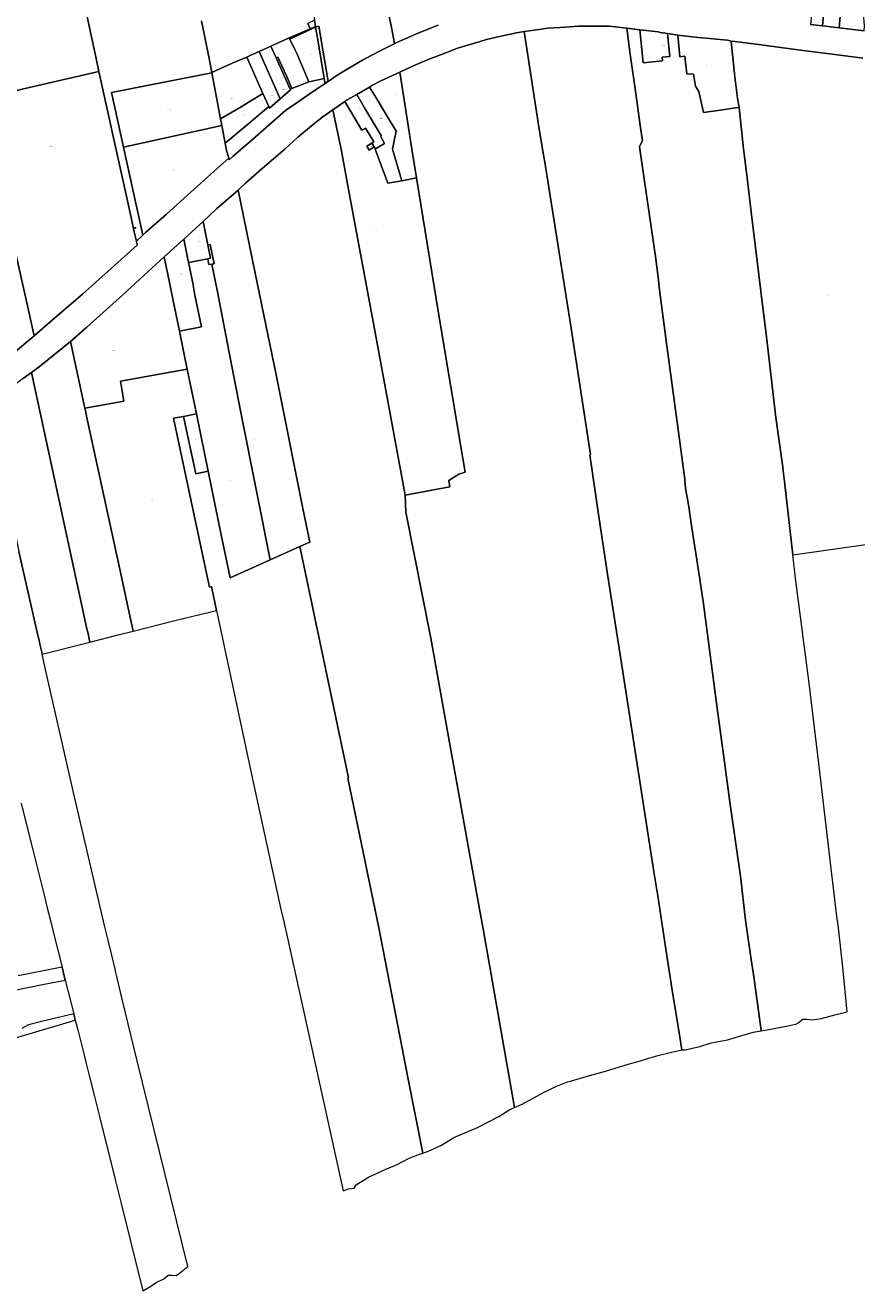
# Model space of a CAD drawing. Header units: metres. Extents: x 125062 to 130098, y 450277 to 452623.
# Tile 5 of 18: x 125592 to 126128, y 450764 to 451580. Entities that reach past the tile are written whole.
import ezdxf
from ezdxf.enums import TextEntityAlignment as Align

# ---------------------------------------------------------------- set-up
doc = ezdxf.new("R2010")
doc.units = ezdxf.units.M
doc.layers.get('0').update_dxf_attribs({"lineweight": 25})
doc.layers.add('B-WE-KG-GRENS_PERCEEL-GV', color=150, linetype='Continuous', lineweight=18)
doc.layers.add('B-WE-KG-GRENS_PERCEEL-S', color=150, linetype='Continuous', lineweight=25)
doc.styles.add('NLCS-ISO', font='NLCS-ISO.ttf')

# ---------------------------------------------------------------- blocks, each defined once
blk = doc.blocks.new('SKG-PERCEELNUMMER-SO')
at = {"style": 'NLCS-ISO', "oblique": 10, "flags": 1}
blk.add_attdef('GEMEENTECODE', text='', height=1.8, dxfattribs=at).set_placement((0, 2.6), align=Align.MIDDLE_CENTER)
at = {"style": 'NLCS-ISO', "oblique": 10}
blk.add_attdef('SECTIE', text='', height=1.8, dxfattribs=at).set_placement((-0.5, 0), align=Align.MIDDLE_RIGHT)
blk.add_attdef('PERCEELNUMMER', text='', height=1.8, dxfattribs=at).set_placement((0.5, 0), align=Align.MIDDLE_LEFT)

msp = doc.modelspace()

# ---------------------------------------------------------------- linework, layer by layer
at = {"layer": 'B-WE-KG-GRENS_PERCEEL-GV', "flags": 128}
for points in [[(125779.396, 451578.518), (125781.49, 451579.225), (125787.4, 451543.63), (125788.803, 451544.563), (125792.624, 451547.167), (125799.744, 451551.524), (125809.587, 451557.31), (125815.133, 451560.44), (125821.479, 451563.547), (125830.022, 451567.956), (125830.221, 451568.044), (125828.246, 451578.306), (125823.811, 451600.046), (125821.224, 451612.83), (125819.067, 451627.463), (125816.3, 451646.87), (125815.229, 451653.387), (125792.612, 451650.013), (125769.398, 451646.584), (125772.2, 451626.73), (125778.713, 451583.103), (125779.328, 451578.971)], [(126132.889, 451576.185), (126133.251, 451579.371), (126130.763, 451608.373), (126114.306, 451610.937), (126101.947, 451612.957), (126098.297, 451580.321), (126105.947, 451579.581), (126106.064, 451579.567), (126107.365, 451593.792), (126118.142, 451592.808), (126116.802, 451578.288), (126124.029, 451577.268)], [(126106.064, 451579.567), (126116.802, 451578.288), (126118.142, 451592.808), (126107.365, 451593.792)], [(125778.713, 451583.103), (125774.363, 451581.077), (125775.989, 451577.544), (125779.328, 451578.971)], [(125762.367, 451571.833), (125762.743, 451571.07), (125762.799, 451570.956), (125773.738, 451575.94), (125779.396, 451578.518), (125779.328, 451578.971), (125775.989, 451577.544), (125775.417, 451577.299)], [(125775.128, 451543.351), (125775.177, 451543.37), (125784.904, 451545.583), (125780.896, 451570.467), (125779.396, 451578.518), (125773.738, 451575.94), (125762.799, 451570.956), (125766.323, 451563.798), (125767.498, 451561.197)], [(125784.904, 451545.583), (125785.46, 451542.339), (125787.127, 451543.448), (125787.4, 451543.63), (125781.49, 451579.225), (125779.396, 451578.518), (125780.896, 451570.467)], [(125837.129, 451276.956), (125837.61, 451266.002), (125853.696, 451184.966), (125866.731, 451111.701), (125872.067, 451081.939), (125885.473, 451007.946), (125886.872, 450999.937), (125907.677, 450882.327), (125912.508, 450884.668), (125926.325, 450892.192), (125934.258, 450895.876), (125941.715, 450898.912), (125943.666, 450899.483), (125955.95, 450902.983), (125966.307, 450905.938), (125980.842, 450910.459), (125987.847, 450912.294), (125992.1, 450913.511), (126000.055, 450915.845), (126008.69, 450918.151), (126015.465, 450919.52), (126013.676, 450930.548), (126009.278, 450958.08), (126005.179, 450984.461), (125999.905, 451018.816), (125997.595, 451033.058), (125977.345, 451163.075), (125967.52, 451226.144), (125961.499, 451266.162), (125956.183, 451303.025), (125956.635, 451303.272), (125943.885, 451385.986), (125927.205, 451491.554), (125925.595, 451499.991), (125923.077, 451515.766), (125920.005, 451535.291), (125913.908, 451575.793), (125908.835, 451574.987), (125895.915, 451572.146), (125889.467, 451570.614), (125885.394, 451569.409), (125870.826, 451565.016), (125863.23, 451562.182), (125851.862, 451557.868), (125841.494, 451553.256), (125833.624, 451549.646), (125838.56, 451518.095), (125841.381, 451499.945), (125844.407, 451481.563), (125858.654, 451394.364), (125874.284, 451300.605), (125875.779, 451291.894), (125871.819, 451290.519), (125865.293, 451286.458), (125866.018, 451282.478)], [(126017.542, 450919.637), (126026.941, 450921.833), (126033.79, 450923.979), (126037.739, 450924.802), (126044.813, 450926.024), (126054.187, 450928.87), (126061.336, 450930.991), (126066.664, 450931.799), (126066.217, 450935.275), (126061.823, 450966.683), (126060.184, 450977.76), (126056.837, 451000.086), (126056.294, 451004.913), (126053.475, 451029.801), (126053.202, 451031.577), (126046.56, 451077.627), (126042.97, 451104.917), (126038.214, 451139.735), (126034.276, 451169.101), (126029.374, 451207.021), (126027.069, 451222.905), (126021.464, 451258.75), (126019.978, 451269.606), (126018.836, 451275.684), (126018.116, 451279.987), (126017.399, 451285.915), (126017.275, 451287.241), (126011.778, 451328.863), (126005.363, 451376.488), (126001.155, 451409.256), (126000.192, 451417.593), (125998.476, 451430.73), (125988.438, 451500.062), (125988.086, 451501.762), (125990.131, 451505.44), (125988.67, 451515.266), (125985.923, 451534.416), (125981.94, 451562.792), (125980.073, 451577.868), (125968.672, 451579.181), (125956.174, 451579.291), (125948.775, 451579.308), (125937.027, 451578.444), (125928.829, 451577.885), (125923.48, 451577.079), (125913.908, 451575.793), (125920.005, 451535.291), (125923.077, 451515.766), (125925.595, 451499.991), (125927.205, 451491.554), (125943.885, 451385.986), (125956.635, 451303.272), (125956.183, 451303.025), (125961.499, 451266.162), (125967.52, 451226.144), (125977.345, 451163.075), (125997.595, 451033.058), (125999.905, 451018.816), (126005.179, 450984.461), (126009.278, 450958.08), (126013.676, 450930.548), (126015.465, 450919.52)], [(126066.664, 450931.799), (126071.438, 450932.645), (126081.513, 450934.561), (126088.937, 450936.18), (126090.413, 450937.003), (126093.389, 450939.326), (126096.013, 450939.398), (126099.562, 450938.87), (126105.161, 450939.715), (126115.686, 450942.481), (126122.061, 450944.025), (126119.189, 450972.756), (126116.142, 451000.11), (126115.622, 451003.862), (126111.763, 451036.428), (126104.367, 451098.81), (126097.49, 451155.94), (126088.973, 451221.9), (126086.938, 451238.526), (126086.919, 451238.684), (126085.213, 451253.516), (126081.579, 451285.758), (126080.738, 451292.711), (126080.516, 451295.137), (126076.031, 451326.98), (126069.922, 451379.156), (126066.459, 451408.422), (126060.297, 451457.647), (126057.627, 451481.434), (126056.909, 451486.762), (126055.276, 451500.294), (126052.295, 451526.908), (126049.97, 451526.556), (126040.119, 451525.2), (126029.417, 451523.718), (126026.408, 451537.148), (126024.331, 451540.498), (126023.051, 451548.276), (126018.599, 451548.449), (126017.467, 451559.854), (126014.192, 451559.552), (126012.908, 451573.508), (126006.246, 451574.479), (126007.777, 451559.675), (126002.806, 451559.228), (126003.016, 451556.89), (125990.568, 451555.601), (125988.37, 451576.862), (125980.073, 451577.868), (125981.94, 451562.792), (125985.923, 451534.416), (125988.67, 451515.266), (125990.131, 451505.44), (125988.086, 451501.762), (125988.438, 451500.062), (125998.476, 451430.73), (126000.192, 451417.593), (126001.155, 451409.256), (126005.363, 451376.488), (126011.778, 451328.863), (126017.275, 451287.241), (126017.399, 451285.915), (126018.116, 451279.987), (126018.836, 451275.684), (126019.978, 451269.606), (126021.464, 451258.75), (126027.069, 451222.905), (126029.374, 451207.021), (126034.276, 451169.101), (126038.214, 451139.735), (126042.97, 451104.917), (126046.56, 451077.627), (126053.202, 451031.577), (126053.475, 451029.801), (126056.294, 451004.913), (126056.837, 451000.086), (126060.184, 450977.76), (126061.823, 450966.683), (126066.217, 450935.275)], [(125988.37, 451576.862), (125990.568, 451555.601), (126003.016, 451556.89), (126002.806, 451559.228), (126007.777, 451559.675), (126006.246, 451574.479), (126001.454, 451575.177), (126000.098, 451575.541), (125990.698, 451576.58)], [(125742.963, 451562.923), (125756.507, 451532.417), (125763.155, 451538.247), (125762.979, 451538.639), (125753.898, 451558.792), (125750.478, 451566.382)], [(125753.898, 451558.792), (125755.148, 451559.367), (125760.536, 451547.239), (125764.154, 451539.094), (125775.128, 451543.351), (125767.498, 451561.197), (125766.323, 451563.798), (125762.799, 451570.956), (125762.743, 451571.07), (125762.367, 451571.833), (125761.863, 451571.622), (125750.478, 451566.382)], [(126012.908, 451573.508), (126014.192, 451559.552), (126017.467, 451559.854), (126018.599, 451548.449), (126023.051, 451548.276), (126024.331, 451540.498), (126026.408, 451537.148), (126029.417, 451523.718), (126040.119, 451525.2), (126049.97, 451526.556), (126052.295, 451526.908), (126051.416, 451532.835), (126049.508, 451546.566), (126047.595, 451565.049), (126047.193, 451569.701), (126044.842, 451570.2), (126026.186, 451572.04)], [(125712.508, 451549.139), (125714.916, 451536.755), (125718.121, 451519.439), (125731.361, 451527.261), (125745.434, 451535.832), (125735.014, 451559.298), (125725.201, 451555.129), (125712.444, 451549.467)], [(125749.17, 451527.393), (125749.619, 451526.377), (125756.507, 451532.417), (125742.963, 451562.923), (125737.714, 451560.508), (125735.014, 451559.298), (125745.434, 451535.832), (125746.626, 451533.146)], [(125753.898, 451558.792), (125762.979, 451538.639), (125764.024, 451539.044), (125764.154, 451539.094), (125760.536, 451547.239), (125755.148, 451559.367)], [(125663.854, 451440.735), (125662.34, 451447.528), (125660.451, 451455.998), (125657.19, 451470.627), (125650.867, 451499.597), (125645.044, 451525.667), (125639.76, 451550.005), (125565.837, 451533.06), (125563.873, 451532.61), (125568.295, 451513.747), (125571.655, 451499.861), (125579.928, 451461.599), (125585.838, 451434.569), (125592.833, 451403.009), (125597.973, 451379.625), (125609.877, 451389.912), (125629.134, 451406.596), (125650.08, 451425.269), (125664.338, 451438.231)], [(125655.594, 451501.388), (125718.895, 451515.275), (125718.657, 451516.543), (125718.121, 451519.439), (125714.916, 451536.755), (125712.508, 451549.139), (125647.929, 451536.505)], [(125844.407, 451481.563), (125841.381, 451499.945), (125838.56, 451518.095), (125833.624, 451549.646), (125828.977, 451547.465), (125821.007, 451543.755), (125816.086, 451541.149), (125814.113, 451539.897), (125818.42, 451533.025), (125822.277, 451526.578), (125825.132, 451521.831), (125831.244, 451511.56), (125830.35, 451506.433), (125828.982, 451499.906), (125834.869, 451479.672)], [(125721.04, 451503.848), (125721.756, 451500.032), (125723.398, 451494.148), (125723.617, 451493.172), (125726.207, 451495.507), (125731.157, 451499.829), (125738.624, 451506.262), (125751.161, 451517.225), (125760.052, 451525.009), (125769.344, 451531.418), (125777.437, 451537.002), (125785.46, 451542.339), (125784.904, 451545.583), (125775.177, 451543.37), (125775.128, 451543.351), (125764.154, 451539.094), (125764.024, 451539.044), (125762.979, 451538.639), (125763.155, 451538.247), (125756.507, 451532.417), (125749.619, 451526.377), (125749.17, 451527.393), (125736.504, 451516.646)], [(125718.121, 451519.439), (125718.657, 451516.543), (125718.895, 451515.275), (125721.04, 451503.848), (125736.504, 451516.646), (125749.17, 451527.393), (125746.626, 451533.146), (125745.434, 451535.832), (125731.361, 451527.261)], [(125815.685, 451503.956), (125817.198, 451501.464), (125817.973, 451500.191), (125823.904, 451503.751), (125821.449, 451508.049), (125821.849, 451508.274), (125816.739, 451516.895), (125811.003, 451526.641), (125805.894, 451535.261), (125798.325, 451530.827), (125798.181, 451530.726), (125809.17, 451512.158), (125811.562, 451513.614), (125816.965, 451504.735)], [(125817.973, 451500.191), (125817.684, 451500.018), (125825.883, 451478.127), (125834.869, 451479.672), (125828.982, 451499.906), (125830.35, 451506.433), (125831.244, 451511.56), (125825.132, 451521.831), (125822.277, 451526.578), (125818.42, 451533.025), (125814.113, 451539.897), (125805.894, 451535.261), (125811.003, 451526.641), (125816.739, 451516.895), (125821.849, 451508.274), (125821.449, 451508.049), (125823.904, 451503.751)], [(125790.532, 451525.392), (125783.489, 451520.433), (125777.82, 451515.85), (125767.881, 451507.688), (125759.466, 451499.952), (125745.059, 451487.552), (125734.222, 451477.993), (125729.569, 451473.671), (125741.858, 451412.687), (125753.889, 451354.58), (125770.925, 451269.614), (125775.731, 451246.781), (125769.287, 451243.945), (125800.616, 451094.807), (125800.065, 451094.61), (125820.272, 450997.122), (125838.937, 450901.859), (125848.436, 450852.99), (125852.689, 450854.431), (125860.448, 450858.242), (125868.509, 450863.027), (125878.218, 450867.283), (125883.649, 450869.622), (125897.439, 450876.646), (125904.65, 450881.133), (125907.677, 450882.327), (125886.872, 450999.937), (125885.473, 451007.946), (125872.067, 451081.939), (125866.731, 451111.701), (125853.696, 451184.966), (125837.61, 451266.002), (125837.129, 451276.956), (125817.87, 451381.939), (125800.629, 451473.932), (125795.811, 451499.968)], [(125834.869, 451479.672), (125825.883, 451478.127), (125817.684, 451500.018), (125817.973, 451500.191), (125817.198, 451501.464), (125813.883, 451499.447), (125812.368, 451501.937), (125815.685, 451503.956), (125816.965, 451504.735), (125811.562, 451513.614), (125809.17, 451512.158), (125798.181, 451530.726), (125790.532, 451525.392), (125795.811, 451499.968), (125800.629, 451473.932), (125817.87, 451381.939), (125837.129, 451276.956), (125866.018, 451282.478), (125865.293, 451286.458), (125871.819, 451290.519), (125875.779, 451291.894), (125874.284, 451300.605), (125858.654, 451394.364), (125844.407, 451481.563)], [(125668.253, 451444.769), (125669.84, 451446.224), (125683.292, 451458.217), (125698.883, 451472.322), (125716.132, 451487.718), (125723.398, 451494.148), (125721.756, 451500.032), (125721.04, 451503.848), (125718.895, 451515.275), (125655.594, 451501.388), (125668.002, 451444.539)], [(125815.685, 451503.956), (125812.368, 451501.937), (125813.883, 451499.447), (125817.198, 451501.464)], [(125709.914, 451438.278), (125711.483, 451438.59), (125713.956, 451426.094), (125712.427, 451425.812), (125716.075, 451407.996), (125722.395, 451375.602), (125731.233, 451330.367), (125741.554, 451278.596), (125750.155, 451235.387), (125769.287, 451243.945), (125775.731, 451246.781), (125770.925, 451269.614), (125753.889, 451354.58), (125741.858, 451412.687), (125729.569, 451473.671), (125715.59, 451461.506), (125706.888, 451453.384)], [(125711.637, 451429.676), (125709.914, 451438.278), (125706.888, 451453.384), (125697.029, 451444.368), (125694.465, 451442.084), (125697.518, 451426.888), (125709.917, 451429.336)], [(125662.914, 451448.98), (125662.742, 451449.274), (125663.249, 451449.564), (125663.417, 451449.277)], [(125662.742, 451449.274), (125662.914, 451448.98), (125663.417, 451449.277), (125663.249, 451449.564)], [(125694.465, 451442.084), (125688.026, 451436.198), (125681.79, 451430.61), (125685.379, 451413.086), (125687.249, 451404.373), (125691.612, 451382.743), (125705.78, 451385.406), (125701.586, 451406.01), (125700.259, 451413.644), (125698.344, 451423.157), (125697.518, 451426.888)], [(125712.407, 451425.909), (125712.427, 451425.812), (125713.956, 451426.094), (125711.483, 451438.59), (125709.914, 451438.278), (125711.637, 451429.676), (125709.917, 451429.336), (125710.612, 451425.579)], [(125681.79, 451430.61), (125674.144, 451423.457), (125668.787, 451418.589), (125655.056, 451406.147), (125632.021, 451385.237), (125621.336, 451376.001), (125630.707, 451333.171), (125641.653, 451335.108), (125655.89, 451337.534), (125653.557, 451350.442), (125696.678, 451358.207), (125696.626, 451358.455), (125695.589, 451363.416), (125691.612, 451382.743), (125687.249, 451404.373), (125685.379, 451413.086)], [(125696.626, 451358.455), (125696.678, 451358.207), (125702.674, 451329.518), (125710.189, 451292.467), (125718.772, 451250.308), (125724.303, 451223.67), (125750.155, 451235.387), (125741.554, 451278.596), (125731.233, 451330.367), (125722.395, 451375.602), (125716.075, 451407.996), (125712.427, 451425.812), (125712.407, 451425.909), (125710.612, 451425.579), (125709.917, 451429.336), (125697.518, 451426.888), (125698.344, 451423.157), (125700.259, 451413.644), (125701.586, 451406.01), (125705.78, 451385.406), (125691.612, 451382.743), (125695.589, 451363.416)], [(125631.229, 451330.787), (125630.707, 451333.171), (125621.336, 451376.001), (125616.987, 451372.353), (125601.205, 451359.623), (125596.349, 451356.113), (125632.016, 451190.824), (125632.484, 451188.656), (125633.851, 451182.325), (125652.133, 451186.949), (125661.828, 451189.401), (125660.709, 451194.626), (125660.604, 451195.115), (125653.912, 451226.355), (125631.832, 451328.03)], [(125603.169, 451174.565), (125633.851, 451182.325), (125632.484, 451188.656), (125632.016, 451190.824), (125596.349, 451356.113), (125591.157, 451352.36), (125585.505, 451348.194), (125575.661, 451341.479), (125568.481, 451336.772), (125566.273, 451335.586), (125570.434, 451321.533), (125572.485, 451313.77), (125577.776, 451292.709), (125579.312, 451285.083), (125581.874, 451272.361), (125582.551, 451269.001), (125588.221, 451240.638), (125600.677, 451185.642), (125601.119, 451183.692), (125601.726, 451181.01), (125602.886, 451175.889)], [(125694.262, 451327.82), (125702.674, 451329.518), (125696.678, 451358.207), (125653.557, 451350.442), (125655.89, 451337.534), (125641.653, 451335.108), (125630.707, 451333.171), (125631.229, 451330.787), (125631.832, 451328.03), (125653.912, 451226.355), (125660.604, 451195.115), (125660.709, 451194.626), (125661.828, 451189.401), (125688.749, 451196.211), (125715.594, 451202.721), (125712.216, 451218.144), (125710.963, 451217.652), (125708.34, 451229.745), (125687.904, 451326.609)], [(125702.674, 451329.518), (125694.262, 451327.82), (125702.103, 451290.791), (125710.189, 451292.467)], [(125694.262, 451327.82), (125687.904, 451326.609), (125708.34, 451229.745), (125710.963, 451217.652), (125712.216, 451218.144), (125715.594, 451202.721), (125739.193, 451092.161), (125756.854, 451011.066), (125759.062, 451001.304), (125759.334, 451000.099), (125760.551, 450994.595), (125797.231, 450828.738), (125800.534, 450829.982), (125804.21, 450830.399), (125805.639, 450832.622), (125813.475, 450837.533), (125824.212, 450842.512), (125831.944, 450845.747), (125839.653, 450849.707), (125845.333, 450851.921), (125848.436, 450852.99), (125838.937, 450901.859), (125820.272, 450997.122), (125800.065, 451094.61), (125800.616, 451094.807), (125769.287, 451243.945), (125750.155, 451235.387), (125724.303, 451223.67), (125718.772, 451250.308), (125710.189, 451292.467), (125702.103, 451290.791)]]:
    msp.add_lwpolyline(points, close=True, dxfattribs=at)
for points in [[(125823.811, 451600.046), (125828.246, 451578.306), (125830.221, 451568.044), (125840.941, 451572.768), (125845.914, 451575.048), (125858.432, 451579.911)], [(125552.25, 451582.275), (125557.309, 451560.158), (125562.371, 451539.016), (125563.873, 451532.61), (125565.837, 451533.06), (125639.76, 451550.005), (125637.917, 451558.491), (125631.924, 451586.41)], [(125631.924, 451586.41), (125637.917, 451558.491), (125639.76, 451550.005), (125645.044, 451525.667), (125650.867, 451499.597), (125657.19, 451470.627), (125660.451, 451455.998), (125662.34, 451447.528), (125663.854, 451440.735), (125668.002, 451444.539), (125655.594, 451501.388), (125647.929, 451536.505), (125712.508, 451549.139), (125712.444, 451549.467), (125710.484, 451559.545), (125705.953, 451582.685)], [(125705.953, 451582.685), (125710.484, 451559.545), (125712.444, 451549.467), (125725.201, 451555.129), (125735.014, 451559.298), (125737.714, 451560.508), (125742.963, 451562.923), (125750.478, 451566.382), (125761.863, 451571.622), (125762.367, 451571.833), (125775.417, 451577.299), (125775.989, 451577.544), (125774.363, 451581.077)], [(125858.432, 451579.911), (125845.914, 451575.048), (125840.941, 451572.768), (125830.221, 451568.044), (125830.022, 451567.956), (125821.479, 451563.547), (125815.133, 451560.44), (125809.587, 451557.31), (125799.744, 451551.524), (125792.624, 451547.167), (125788.803, 451544.563), (125787.4, 451543.63), (125787.127, 451543.448), (125785.46, 451542.339), (125777.437, 451537.002), (125769.344, 451531.418), (125760.052, 451525.009), (125751.161, 451517.225), (125738.624, 451506.262), (125731.157, 451499.829), (125726.207, 451495.507), (125723.617, 451493.172), (125723.398, 451494.148), (125716.132, 451487.718), (125698.883, 451472.322), (125683.292, 451458.217), (125669.84, 451446.224), (125668.253, 451444.769), (125668.002, 451444.539), (125663.854, 451440.735), (125664.338, 451438.231), (125650.08, 451425.269), (125629.134, 451406.596), (125609.877, 451389.912), (125597.973, 451379.625), (125596.577, 451378.418), (125584.738, 451368.49)], [(125591.157, 451352.36), (125596.349, 451356.113), (125601.205, 451359.623), (125616.987, 451372.353), (125621.336, 451376.001), (125632.021, 451385.237), (125655.056, 451406.147), (125668.787, 451418.589), (125674.144, 451423.457), (125681.79, 451430.61), (125688.026, 451436.198), (125694.465, 451442.084), (125697.029, 451444.368), (125706.888, 451453.384), (125715.59, 451461.506), (125729.569, 451473.671), (125734.222, 451477.993), (125745.059, 451487.552), (125759.466, 451499.952), (125767.881, 451507.688), (125777.82, 451515.85), (125783.489, 451520.433), (125790.532, 451525.392), (125798.181, 451530.726), (125798.325, 451530.827), (125805.894, 451535.261), (125814.113, 451539.897), (125816.086, 451541.149), (125821.007, 451543.755), (125828.977, 451547.465), (125833.624, 451549.646), (125841.494, 451553.256), (125851.862, 451557.868), (125863.23, 451562.182), (125870.826, 451565.016), (125885.394, 451569.409), (125889.467, 451570.614), (125895.915, 451572.146), (125908.835, 451574.987), (125913.908, 451575.793), (125923.48, 451577.079), (125928.829, 451577.885), (125937.027, 451578.444), (125948.775, 451579.308), (125956.174, 451579.291), (125968.672, 451579.181), (125980.073, 451577.868), (125988.37, 451576.862), (125990.698, 451576.58), (126000.098, 451575.541), (126001.454, 451575.177), (126006.246, 451574.479), (126012.908, 451573.508), (126026.186, 451572.04), (126044.842, 451570.2), (126047.193, 451569.701), (126049.868, 451569.403), (126066.623, 451567.312), (126093.406, 451563.601), (126105.36, 451562.107), (126122.44, 451559.991), (126132.018, 451558.746)], [(126132.889, 451576.185), (126124.029, 451577.268), (126116.802, 451578.288), (126106.064, 451579.567), (126105.947, 451579.581), (126098.297, 451580.321)], [(126132.018, 451558.746), (126122.44, 451559.991), (126105.36, 451562.107), (126093.406, 451563.601), (126066.623, 451567.312), (126049.868, 451569.403), (126047.193, 451569.701), (126047.595, 451565.049), (126049.508, 451546.566), (126051.416, 451532.835), (126052.295, 451526.908), (126055.276, 451500.294), (126056.909, 451486.762), (126057.627, 451481.434), (126060.297, 451457.647), (126066.459, 451408.422), (126069.922, 451379.156), (126076.031, 451326.98), (126080.516, 451295.137), (126080.738, 451292.711), (126081.579, 451285.758), (126085.213, 451253.516), (126086.919, 451238.684), (126086.938, 451238.526), (126137.082, 451245.572)], [(125584.738, 451368.49), (125596.577, 451378.418), (125597.973, 451379.625), (125592.833, 451403.009), (125585.838, 451434.569)], [(125589.559, 451078.509), (125593.485, 451062.809), (125597.079, 451048.44), (125601.131, 451032.236), (125604.142, 451020.198), (125606.407, 451011.14), (125608.67, 451002.093), (125610.952, 450992.967), (125613.22, 450983.899), (125615.986, 450972.837), (125615.994, 450972.807), (125618.07, 450964.507), (125623.486, 450942.852), (125623.497, 450942.806), (125624.527, 450938.688), (125626.292, 450931.631), (125629.969, 450916.929), (125631.282, 450911.677), (125633.63, 450902.288), (125636.832, 450889.485), (125640.051, 450876.615), (125643.3, 450863.622), (125646.485, 450850.888), (125650.41, 450835.192), (125654.09, 450820.479), (125657.341, 450807.482), (125659.632, 450798.32), (125660.328, 450795.537), (125668.121, 450764.376), (125668.435, 450764.559), (125673.141, 450767.2), (125676.647, 450769.618), (125681.652, 450772.009), (125684.407, 450774.404), (125687.008, 450774.473), (125689.432, 450774.168), (125691.661, 450775.714), (125697.145, 450779.904), (125664.146, 450913.289), (125655.009, 450951.312), (125651.503, 450965.904), (125650.451, 450970.282), (125650.392, 450970.525), (125650.334, 450970.768), (125647.996, 450980.497), (125645.659, 450990.225), (125643.319, 450999.703), (125623.363, 451085.525), (125605.678, 451162.819), (125603.169, 451174.565), (125602.886, 451175.889), (125601.726, 451181.01), (125601.119, 451183.692), (125600.677, 451185.642), (125588.221, 451240.638)], [(125584.526, 450957.93), (125593.906, 450959.772), (125603.276, 450961.612), (125618.07, 450964.507), (125615.994, 450972.807), (125615.986, 450972.837), (125611.499, 450971.925), (125587.751, 450967.261)], [(125573.417, 450923.6), (125624.527, 450938.688), (125623.497, 450942.806), (125612.882, 450940.225), (125603.653, 450937.981), (125594.333, 450935.716), (125594.248, 450935.667), (125590.044, 450933.247)]]:
    msp.add_lwpolyline(points, dxfattribs=at)

# ---------------------------------------------------------------- block references
at = {"layer": 'B-WE-KG-GRENS_PERCEEL-S', "xscale": 0.25, "yscale": 0.25, "zscale": 0.25}
for p, values in [((125770.036, 451574.642), {'PERCEELNUMMER': '2455', 'SECTIE': 'G'}), ((126003.355, 451566.808), {'PERCEELNUMMER': '749', 'SECTIE': 'C'}), ((125775.338, 451561.119), {'PERCEELNUMMER': '2456', 'SECTIE': 'G'}), ((125783.348, 451560.887), {'PERCEELNUMMER': '2454', 'SECTIE': 'G'}), ((126030.925, 451553.635), {'PERCEELNUMMER': '358', 'SECTIE': 'C'}), ((125762.679, 451541.08), {'PERCEELNUMMER': '2408', 'SECTIE': 'G'}), ((125767.579, 451544.331), {'PERCEELNUMMER': '2409', 'SECTIE': 'G'}), ((125724.85, 451532.852), {'PERCEELNUMMER': '1990', 'SECTIE': 'G'}), ((125750.615, 451534.55), {'PERCEELNUMMER': '2318', 'SECTIE': 'G'}), ((125758.251, 451538.451), {'PERCEELNUMMER': '2319', 'SECTIE': 'G'}), ((125830.305, 451535.395), {'PERCEELNUMMER': '353', 'SECTIE': 'C'}), ((125684.315, 451525.725), {'PERCEELNUMMER': '2438', 'SECTIE': 'G'}), ((125755.729, 451526.12), {'PERCEELNUMMER': '1778', 'SECTIE': 'G'}), ((125806.855, 451526.275), {'PERCEELNUMMER': '351', 'SECTIE': 'C'}), ((125733.152, 451521.922), {'PERCEELNUMMER': '1412', 'SECTIE': 'G'}), ((125821.185, 451519.765), {'PERCEELNUMMER': '352', 'SECTIE': 'C'}), ((125608.184, 451501.918), {'PERCEELNUMMER': '2288', 'SECTIE': 'G'}), ((125815.03, 451501.871), {'PERCEELNUMMER': '826', 'SECTIE': 'C'}), ((125687.238, 451486.524), {'PERCEELNUMMER': '2434', 'SECTIE': 'G'}), ((125663.109, 451449.283), {'PERCEELNUMMER': '2464', 'SECTIE': 'G'}), ((125817.27, 451447.232), {'PERCEELNUMMER': '827', 'SECTIE': 'C'}), ((125703.945, 451440.295), {'PERCEELNUMMER': '343', 'SECTIE': 'C'}), ((125711.165, 451436.128), {'PERCEELNUMMER': '762', 'SECTIE': 'C'}), ((125692.215, 451419.455), {'PERCEELNUMMER': '342', 'SECTIE': 'C'}), ((126109.131, 451406.013), {'PERCEELNUMMER': '987', 'SECTIE': 'C'}), ((125648.688, 451370.447), {'PERCEELNUMMER': '963', 'SECTIE': 'C'}), ((125701.335, 451312.625), {'PERCEELNUMMER': '341', 'SECTIE': 'C'}), ((125739.251, 451313.261), {'PERCEELNUMMER': '346', 'SECTIE': 'C'}), ((125723.988, 451286.452), {'PERCEELNUMMER': '761', 'SECTIE': 'C'}), ((125673.645, 451274.424), {'PERCEELNUMMER': '964', 'SECTIE': 'C'}), ((125623.171, 451247.49), {'PERCEELNUMMER': '337', 'SECTIE': 'C'})]:
    msp.add_blockref('SKG-PERCEELNUMMER-SO', p, dxfattribs=at).add_auto_attribs(values)

doc.saveas('drawing.dxf')
